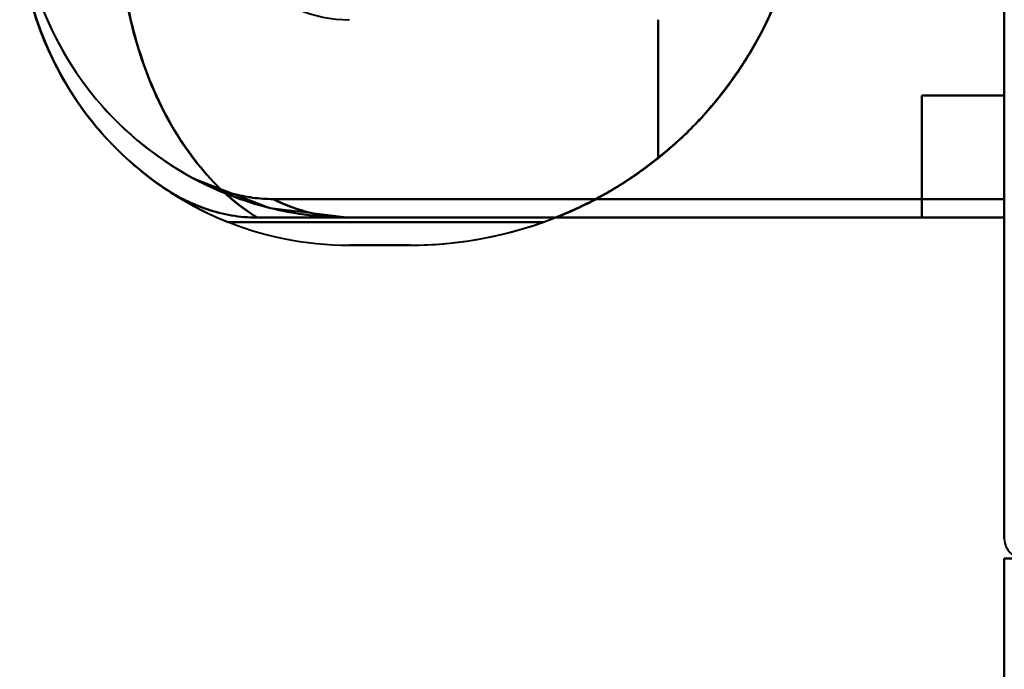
# Model space of a CAD drawing. Header units: millimetres. Extents: x -747 to 747, y -1110 to 610.
# Tile 2 of 93: x -615 to -585, y -373 to -354. Entities that reach past the tile are written whole.
import ezdxf

# ---------------------------------------------------------------- set-up
doc = ezdxf.new("R2010")
doc.units = ezdxf.units.MM
doc.layers.add('A-GENM', color=13, linetype='Continuous', lineweight=40)
doc.layers.add('G-IMPT', color=8, linetype='Continuous', lineweight=40)

# ---------------------------------------------------------------- blocks, each defined once
blk = doc.blocks.new('Maintenance r21 - Maintenance r21-755170-Niveau de réf_')
at = {"layer": 'A-GENM'}
for p, q in [((-585, -370), (585, -370)), ((585, -370), (-585, -370)), ((-585, -1110), (-585, -370)), ((-585, -370), (-585, -1110))]:
    blk.add_line(p, q, dxfattribs=at)
blk = doc.blocks.new('NEXA 1000 CALQUES_dwg-755156-Niveau de réf_')
at = {"layer": 'G-IMPT'}
for p, q in [((-585, -358.105), (-585, -358.665)), ((-585, -358.105), (-585, -358.665)), ((-585, -358.105), (-585, -358.665)), ((-585, -358.665), (-585, -358.105)), ((-585, -358.665), (-585, -358.105)), ((-585, -358.665), (-585, -358.105)), ((-585, -358.665), (-585, -358.105)), ((-585, -358.105), (-585, -358.665)), ((-604.861, -358.665), (-585, -358.665)), ((-604.861, -358.665), (-585, -358.665))]:
    blk.add_line(p, q, dxfattribs=at)
at = {"layer": 'G-IMPT', "flags": 128}
for points in [[(-585, -368.4), (-585, -360.3), (-585, -352.2), (-585, -344.1), (-585, -336)], [(-585, -358.105), (-585, -352.579), (-585, -347.052), (-585, -341.526), (-585, -336)], [(-585, -336), (-585, -341.526), (-585, -347.052), (-585, -352.579), (-585, -358.105)], [(-585, -358.105), (-585, -352.579), (-585, -347.052), (-585, -341.526), (-585, -336)], [(-585, -336), (-585, -341.526), (-585, -347.052), (-585, -352.579), (-585, -358.105)], [(-585, -358.105), (-585, -352.579), (-585, -347.052), (-585, -341.526), (-585, -336)], [(-585, -336), (-585, -344.1), (-585, -352.2), (-585, -360.3), (-585, -368.4)], [(-585, -368.4), (-585, -360.3), (-585, -352.2), (-585, -344.1), (-585, -336)], [(-585, -336), (-585, -341.526), (-585, -347.052), (-585, -352.579), (-585, -358.105)], [(-585, -358.105), (-585, -352.579), (-585, -347.052), (-585, -341.526), (-585, -336)], [(-585, -336), (-585, -341.526), (-585, -347.052), (-585, -352.579), (-585, -358.105)], [(-585, -354.965), (-585, -351.965), (-585, -348.965), (-585, -345.965), (-585, -342.965)], [(-585, -342.965), (-585, -345.965), (-585, -348.965), (-585, -351.965), (-585, -354.965)], [(-585, -354.965), (-585, -351.965), (-585, -348.965), (-585, -345.965), (-585, -342.965)], [(-585, -342.965), (-585, -345.965), (-585, -348.965), (-585, -351.965), (-585, -354.965)], [(-585, -342.965), (-585, -345.965), (-585, -348.965), (-585, -351.965), (-585, -354.965)], [(-585, -354.965), (-585, -351.965), (-585, -348.965), (-585, -345.965), (-585, -342.965)], [(-585, -342.965), (-585, -345.965), (-585, -348.965), (-585, -351.965), (-585, -354.965)], [(-585, -354.965), (-585, -351.965), (-585, -348.965), (-585, -345.965), (-585, -342.965)], [(-595.5, -352.665), (-595.5, -353.714), (-595.5, -354.762), (-595.5, -355.811), (-595.5, -356.859)], [(-595.5, -356.859), (-595.5, -355.811), (-595.5, -354.762), (-595.5, -353.714), (-595.5, -352.665)], [(-595.5, -352.665), (-595.5, -353.714), (-595.5, -354.762), (-595.5, -355.811), (-595.5, -356.859)], [(-595.5, -356.859), (-595.5, -355.811), (-595.5, -354.762), (-595.5, -353.714), (-595.5, -352.665)], [(-595.5, -352.665), (-595.5, -353.714), (-595.5, -354.762), (-595.5, -355.811), (-595.5, -356.859)], [(-595.5, -356.859), (-595.5, -355.811), (-595.5, -354.762), (-595.5, -353.714), (-595.5, -352.665)], [(-595.5, -352.665), (-595.5, -353.714), (-595.5, -354.762), (-595.5, -355.811), (-595.5, -356.859)], [(-595.5, -356.859), (-595.5, -355.811), (-595.5, -354.762), (-595.5, -353.714), (-595.5, -352.665)], [(-595.5, -356.859), (-595.5, -355.811), (-595.5, -354.762), (-595.5, -353.714), (-595.5, -352.665)], [(-595.5, -352.665), (-595.5, -353.714), (-595.5, -354.762), (-595.5, -355.811), (-595.5, -356.859)], [(-595.5, -356.859), (-595.5, -355.811), (-595.5, -354.762), (-595.5, -353.714), (-595.5, -352.665)], [(-595.5, -352.665), (-595.5, -353.714), (-595.5, -354.762), (-595.5, -355.811), (-595.5, -356.859)], [(-595.5, -356.859), (-595.5, -355.811), (-595.5, -354.762), (-595.5, -353.714), (-595.5, -352.665)], [(-595.5, -352.665), (-595.5, -353.714), (-595.5, -354.762), (-595.5, -355.811), (-595.5, -356.859)], [(-595.5, -356.859), (-595.5, -355.811), (-595.5, -354.762), (-595.5, -353.714), (-595.5, -352.665)], [(-595.5, -352.665), (-595.5, -353.714), (-595.5, -354.762), (-595.5, -355.811), (-595.5, -356.859)], [(-585, -354.965), (-585.625, -354.965), (-586.25, -354.965), (-586.875, -354.965), (-587.5, -354.965)], [(-587.5, -354.965), (-586.875, -354.965), (-586.25, -354.965), (-585.625, -354.965), (-585, -354.965)], [(-587.5, -354.965), (-587.5, -355.89), (-587.5, -356.815), (-587.5, -357.74), (-587.5, -358.665)], [(-587.5, -358.665), (-587.5, -357.74), (-587.5, -356.815), (-587.5, -355.89), (-587.5, -354.965)], [(-585, -354.965), (-585.625, -354.965), (-586.25, -354.965), (-586.875, -354.965), (-587.5, -354.965)], [(-587.5, -354.965), (-586.875, -354.965), (-586.25, -354.965), (-585.625, -354.965), (-585, -354.965)], [(-587.5, -354.965), (-587.5, -355.89), (-587.5, -356.815), (-587.5, -357.74), (-587.5, -358.665)], [(-587.5, -358.665), (-587.5, -357.74), (-587.5, -356.815), (-587.5, -355.89), (-587.5, -354.965)], [(-585, -354.965), (-585.625, -354.965), (-586.25, -354.965), (-586.875, -354.965), (-587.5, -354.965)], [(-587.5, -354.965), (-587.5, -355.89), (-587.5, -356.815), (-587.5, -357.74), (-587.5, -358.665)], [(-587.5, -358.665), (-587.5, -357.74), (-587.5, -356.815), (-587.5, -355.89), (-587.5, -354.965)], [(-587.5, -354.965), (-586.875, -354.965), (-586.25, -354.965), (-585.625, -354.965), (-585, -354.965)], [(-585, -354.965), (-585.625, -354.965), (-586.25, -354.965), (-586.875, -354.965), (-587.5, -354.965)], [(-587.5, -354.965), (-587.5, -355.89), (-587.5, -356.815), (-587.5, -357.74), (-587.5, -358.665)], [(-587.5, -358.665), (-587.5, -357.74), (-587.5, -356.815), (-587.5, -355.89), (-587.5, -354.965)], [(-587.5, -354.965), (-586.875, -354.965), (-586.25, -354.965), (-585.625, -354.965), (-585, -354.965)], [(-609.575, -357.484), (-607.273, -358.368), (-604.861, -358.665)], [(-609.575, -357.484), (-607.273, -358.368), (-604.861, -358.665)], [(-607.17, -358.105), (-601.628, -358.105), (-596.085, -358.105), (-590.543, -358.105), (-585, -358.105)], [(-585, -358.105), (-590.543, -358.105), (-596.085, -358.105), (-601.628, -358.105), (-607.17, -358.105)], [(-607.17, -358.105), (-601.628, -358.105), (-596.085, -358.105), (-590.543, -358.105), (-585, -358.105)], [(-607.17, -358.105), (-601.628, -358.105), (-596.085, -358.105), (-590.543, -358.105), (-585, -358.105)], [(-585, -358.105), (-590.543, -358.105), (-596.085, -358.105), (-601.628, -358.105), (-607.17, -358.105)], [(-585, -358.105), (-590.543, -358.105), (-596.085, -358.105), (-601.628, -358.105), (-607.17, -358.105)], [(-607.17, -358.105), (-601.628, -358.105), (-596.085, -358.105), (-590.543, -358.105), (-585, -358.105)], [(-585, -358.105), (-590.543, -358.105), (-596.085, -358.105), (-601.628, -358.105), (-607.17, -358.105)], [(-598.974, -358.8), (-601.365, -358.8), (-603.755, -358.8), (-606.146, -358.8), (-608.536, -358.8)], [(-608.536, -358.8), (-606.146, -358.8), (-603.755, -358.8), (-601.365, -358.8), (-598.974, -358.8)], [(-598.974, -358.8), (-601.365, -358.8), (-603.755, -358.8), (-606.146, -358.8), (-608.536, -358.8)], [(-608.536, -358.8), (-606.146, -358.8), (-603.755, -358.8), (-601.365, -358.8), (-598.974, -358.8)], [(-608.536, -358.8), (-606.146, -358.8), (-603.755, -358.8), (-601.365, -358.8), (-598.974, -358.8)], [(-598.974, -358.8), (-601.365, -358.8), (-603.755, -358.8), (-606.146, -358.8), (-608.536, -358.8)], [(-608.536, -358.8), (-606.146, -358.8), (-603.755, -358.8), (-601.365, -358.8), (-598.974, -358.8)], [(-598.974, -358.8), (-601.365, -358.8), (-603.755, -358.8), (-606.146, -358.8), (-608.536, -358.8)], [(-607.661, -358.665), (-605.399, -358.665), (-603.138, -358.665), (-600.876, -358.665), (-598.615, -358.665)], [(-598.615, -358.665), (-600.876, -358.665), (-603.138, -358.665), (-605.399, -358.665), (-607.661, -358.665)], [(-598.615, -358.665), (-600.876, -358.665), (-603.138, -358.665), (-605.399, -358.665), (-607.661, -358.665)], [(-607.661, -358.665), (-605.399, -358.665), (-603.138, -358.665), (-600.876, -358.665), (-598.615, -358.665)], [(-607.661, -358.665), (-605.399, -358.665), (-603.138, -358.665), (-600.876, -358.665), (-598.615, -358.665)], [(-598.615, -358.665), (-600.876, -358.665), (-603.138, -358.665), (-605.399, -358.665), (-607.661, -358.665)], [(-598.615, -358.665), (-600.876, -358.665), (-603.138, -358.665), (-605.399, -358.665), (-607.661, -358.665)], [(-607.661, -358.665), (-605.399, -358.665), (-603.138, -358.665), (-600.876, -358.665), (-598.615, -358.665)], [(-587.5, -358.665), (-591.84, -358.665), (-596.18, -358.665), (-600.521, -358.665), (-604.861, -358.665)], [(-604.861, -358.665), (-600.521, -358.665), (-596.18, -358.665), (-591.84, -358.665), (-587.5, -358.665)], [(-587.5, -358.665), (-591.84, -358.665), (-596.18, -358.665), (-600.521, -358.665), (-604.861, -358.665)], [(-604.861, -358.665), (-599.896, -358.665), (-594.93, -358.665), (-589.965, -358.665), (-585, -358.665)], [(-585, -358.665), (-589.965, -358.665), (-594.93, -358.665), (-599.896, -358.665), (-604.861, -358.665)], [(-604.861, -358.665), (-600.521, -358.665), (-596.18, -358.665), (-591.84, -358.665), (-587.5, -358.665)], [(-587.5, -358.665), (-591.84, -358.665), (-596.18, -358.665), (-600.521, -358.665), (-604.861, -358.665)], [(-604.861, -358.665), (-599.896, -358.665), (-594.93, -358.665), (-589.965, -358.665), (-585, -358.665)], [(-585, -358.665), (-589.965, -358.665), (-594.93, -358.665), (-599.896, -358.665), (-604.861, -358.665)], [(-604.861, -358.665), (-600.521, -358.665), (-596.18, -358.665), (-591.84, -358.665), (-587.5, -358.665)], [(-587.5, -358.665), (-591.84, -358.665), (-596.18, -358.665), (-600.521, -358.665), (-604.861, -358.665)], [(-604.861, -358.665), (-600.521, -358.665), (-596.18, -358.665), (-591.84, -358.665), (-587.5, -358.665)], [(-585, -358.665), (-589.965, -358.665), (-594.93, -358.665), (-599.896, -358.665), (-604.861, -358.665)], [(-604.861, -358.665), (-599.896, -358.665), (-594.93, -358.665), (-589.965, -358.665), (-585, -358.665)], [(-585, -358.665), (-589.965, -358.665), (-594.93, -358.665), (-599.896, -358.665), (-604.861, -358.665)], [(-604.861, -358.665), (-599.896, -358.665), (-594.93, -358.665), (-589.965, -358.665), (-585, -358.665)], [(-603.015, -359.5), (-603.477, -359.5), (-603.938, -359.5), (-604.399, -359.5), (-604.861, -359.5)], [(-604.861, -359.5), (-604.399, -359.5), (-603.938, -359.5), (-603.477, -359.5), (-603.015, -359.5)], [(-603.015, -359.5), (-603.477, -359.5), (-603.938, -359.5), (-604.399, -359.5), (-604.861, -359.5)], [(-604.861, -359.5), (-604.399, -359.5), (-603.938, -359.5), (-603.477, -359.5), (-603.015, -359.5)], [(-603.015, -359.5), (-603.477, -359.5), (-603.938, -359.5), (-604.399, -359.5), (-604.861, -359.5)], [(-604.861, -359.5), (-604.399, -359.5), (-603.938, -359.5), (-603.477, -359.5), (-603.015, -359.5)], [(-603.015, -359.5), (-603.477, -359.5), (-603.938, -359.5), (-604.399, -359.5), (-604.861, -359.5)], [(-604.861, -359.5), (-604.399, -359.5), (-603.938, -359.5), (-603.477, -359.5), (-603.015, -359.5)], [(-604.861, -359.5), (-604.399, -359.5), (-603.938, -359.5), (-603.477, -359.5), (-603.015, -359.5)], [(-603.015, -359.5), (-603.477, -359.5), (-603.938, -359.5), (-604.399, -359.5), (-604.861, -359.5)], [(-604.861, -359.5), (-604.399, -359.5), (-603.938, -359.5), (-603.477, -359.5), (-603.015, -359.5)], [(-603.015, -359.5), (-603.477, -359.5), (-603.938, -359.5), (-604.399, -359.5), (-604.861, -359.5)], [(-604.861, -359.5), (-604.399, -359.5), (-603.938, -359.5), (-603.477, -359.5), (-603.015, -359.5)], [(-603.015, -359.5), (-603.477, -359.5), (-603.938, -359.5), (-604.399, -359.5), (-604.861, -359.5)], [(-604.861, -359.5), (-604.399, -359.5), (-603.938, -359.5), (-603.477, -359.5), (-603.015, -359.5)], [(-603.015, -359.5), (-603.477, -359.5), (-603.938, -359.5), (-604.399, -359.5), (-604.861, -359.5)]]:
    blk.add_lwpolyline(points, dxfattribs=at)
at = {"layer": 'G-IMPT'}
for centre, radius, start, end in [((-604.861, -348.665), 4, 90, 270), ((-604.861, -348.665), 4, 90, 270), ((-604.861, -348.665), 4, 90, 270), ((-604.861, -348.665), 4, 90, 270), ((-603.015, -347.485), 12.015, 291.4842, 360), ((-603.015, -347.485), 12.015, 291.4842, 360), ((-603.015, -347.485), 12.015, 291.4842, 360), ((-603.015, -347.485), 12.015, 291.4842, 360), ((-603.015, -347.485), 12.015, 291.4842, 360), ((-603.015, -347.485), 12.015, 291.4842, 360), ((-603.015, -347.485), 12.015, 291.4842, 0), ((-603.015, -347.485), 12.015, 291.4842, 360), ((-604.861, -348.665), 10, 178.4037, 270), ((-604.861, -348.665), 10, 178.4037, 270), ((-604.861, -348.665), 10, 178.4037, 270), ((-604.861, -348.665), 10, 178.4037, 270), ((-604.861, -348.665), 10, 178.4037, 270), ((-604.861, -348.665), 10, 178.4037, 241.8686), ((-604.861, -348.665), 10, 178.4037, 241.8686), ((-604.861, -348.665), 10, 178.4037, 270), ((-604.861, -348.665), 10, 178.4037, 270), ((-604.861, -348.665), 10, 178.4037, 241.8686), ((-604.861, -348.665), 10, 178.4037, 241.8686), ((-604.861, -348.665), 10, 178.4037, 241.8686), ((-604.861, -348.665), 10, 178.4037, 241.8686), ((-604.861, -348.665), 10, 178.4037, 270), ((-604.861, -348.665), 10, 178.4037, 241.8686), ((-604.861, -348.665), 10, 178.4037, 241.8686), ((-604.861, -349.5), 10, 178.4037, 248.4348), ((-604.861, -349.5), 10, 178.4037, 248.4348), ((-604.861, -349.5), 10, 178.4037, 270), ((-604.861, -349.5), 10, 178.4037, 270), ((-604.861, -349.5), 10, 178.4037, 270), ((-604.861, -349.5), 10, 178.4037, 270), ((-604.861, -349.5), 10, 178.4037, 248.4348), ((-604.861, -349.5), 10, 178.4037, 248.4348), ((-604.861, -349.5), 10, 178.4037, 270), ((-604.861, -349.5), 10, 178.4037, 270), ((-604.861, -349.5), 10, 178.4037, 270), ((-604.861, -349.5), 10, 178.4037, 270), ((-604.861, -349.5), 10, 178.4037, 235.1501), ((-604.861, -349.5), 10, 178.4037, 235.1501), ((-604.861, -349.5), 10, 178.4037, 248.4348), ((-604.861, -349.5), 10, 178.4037, 248.4348), ((-604.861, -349.5), 10, 178.4037, 270), ((-604.861, -349.5), 10, 178.4037, 270), ((-604.861, -349.5), 10, 178.4037, 270), ((-604.861, -349.5), 10, 178.4037, 235.1501), ((-604.861, -349.5), 10, 178.4037, 270), ((-604.861, -349.5), 10, 178.4037, 235.1501), ((-604.861, -349.5), 10, 178.4037, 235.1501), ((-604.861, -349.5), 10, 178.4037, 235.1501), ((-604.861, -349.5), 10, 178.4037, 248.4348), ((-604.861, -349.5), 10, 178.4037, 248.4348), ((-604.861, -349.5), 10, 178.4037, 270), ((-604.861, -349.5), 10, 178.4037, 270), ((-604.861, -349.5), 10, 178.4037, 270), ((-604.861, -349.5), 10, 178.4037, 235.1501), ((-604.861, -349.5), 10, 178.4037, 270), ((-604.861, -349.5), 10, 178.4037, 235.1501), ((-603.015, -347.485), 12.015, 270, 334.4586), ((-603.015, -347.485), 12.015, 270, 334.4586), ((-603.015, -347.485), 12.015, 270, 334.4586), ((-603.015, -347.485), 12.015, 270, 334.4586), ((-603.015, -347.485), 12.015, 270, 334.4586), ((-603.015, -347.485), 12.015, 270, 334.4586), ((-603.015, -347.485), 12.015, 270, 334.4586), ((-603.015, -347.485), 12.015, 270, 334.4586), ((-603.015, -347.485), 12.015, 270, 308.7176), ((-603.015, -347.485), 12.015, 270, 308.7176), ((-603.015, -347.485), 12.015, 270, 308.7176), ((-603.015, -347.485), 12.015, 270, 308.7176), ((-603.015, -347.485), 12.015, 270, 308.7176), ((-603.015, -347.485), 12.015, 270, 308.7176), ((-603.015, -347.485), 12.015, 270, 308.7176), ((-603.015, -347.485), 12.015, 270, 308.7176), ((-603.015, -347.485), 12.015, 289.6539, 308.7176), ((-603.015, -347.485), 12.015, 289.6539, 308.7176), ((-603.015, -347.485), 12.015, 289.6539, 308.7176), ((-603.015, -347.485), 12.015, 289.6539, 308.7176), ((-603.015, -347.485), 12.015, 289.6539, 308.7176), ((-603.015, -347.485), 12.015, 289.6539, 308.7176), ((-603.015, -347.485), 12.015, 289.6539, 308.7176), ((-603.015, -347.485), 12.015, 289.6539, 308.7176), ((-584.4, -368.4), 0.6, 180, 270)]:
    blk.add_arc(centre, radius, start, end, dxfattribs=at)
for points in [[(-614.861, -349.5), (-614.861, -350.302), (-614.667, -351.906), (-613.811, -354.174), (-612.439, -356.172), (-611.233, -357.248), (-610.575, -357.707)], [(-610.575, -357.707), (-611.233, -357.248), (-612.439, -356.172), (-613.811, -354.174), (-614.667, -351.906), (-614.861, -350.302), (-614.861, -349.5)], [(-614.861, -349.5), (-614.861, -351.104), (-614.073, -354.311), (-611.892, -356.79), (-610.575, -357.706)], [(-614.861, -349.5), (-614.861, -350.302), (-614.667, -351.906), (-613.811, -354.174), (-612.439, -356.172), (-611.233, -357.248), (-610.575, -357.707)], [(-610.575, -357.707), (-611.233, -357.248), (-612.439, -356.172), (-613.811, -354.174), (-614.667, -351.906), (-614.861, -350.302), (-614.861, -349.5)], [(-614.861, -349.5), (-614.861, -351.104), (-614.073, -354.311), (-611.892, -356.79), (-610.575, -357.706)], [(-611.861, -349.5), (-611.861, -350.466), (-611.663, -352.398), (-610.8, -355.054), (-609.441, -357.248), (-608.28, -358.279), (-607.661, -358.665)], [(-607.661, -358.665), (-608.28, -358.279), (-609.441, -357.248), (-610.8, -355.054), (-611.663, -352.398), (-611.861, -350.466), (-611.861, -349.5)], [(-611.861, -349.5), (-611.861, -350.466), (-611.663, -352.398), (-610.8, -355.054), (-609.441, -357.248), (-608.28, -358.279), (-607.661, -358.665)], [(-607.661, -358.665), (-608.28, -358.279), (-609.441, -357.248), (-610.8, -355.054), (-611.663, -352.398), (-611.861, -350.466), (-611.861, -349.5)], [(-604.861, -358.665), (-605.27, -358.665), (-606.088, -358.615), (-607.297, -358.39), (-608.469, -358.018), (-609.215, -357.677), (-609.576, -357.484)], [(-609.576, -357.484), (-609.205, -357.682), (-608.423, -357.991), (-607.59, -358.102), (-607.17, -358.104)], [(-607.17, -358.104), (-607.59, -358.102), (-608.423, -357.991), (-609.205, -357.682), (-609.576, -357.484)], [(-604.861, -358.665), (-605.27, -358.665), (-606.088, -358.615), (-607.297, -358.39), (-608.469, -358.018), (-609.215, -357.677), (-609.576, -357.484)], [(-609.576, -357.484), (-609.205, -357.682), (-608.423, -357.991), (-607.59, -358.102), (-607.17, -358.104)], [(-607.17, -358.104), (-607.59, -358.102), (-608.423, -357.991), (-609.205, -357.682), (-609.576, -357.484)], [(-604.861, -358.665), (-605.057, -358.665), (-605.449, -358.642), (-606.033, -358.536), (-606.61, -358.36), (-606.985, -358.197), (-607.17, -358.105)], [(-604.861, -358.665), (-605.057, -358.665), (-605.449, -358.642), (-606.033, -358.536), (-606.61, -358.36), (-606.985, -358.197), (-607.17, -358.105)]]:
    blk.add_open_spline(points, degree=3, dxfattribs=at)
for points, knots in [([(-610.575, -357.706), (-611.233, -357.248), (-612.438, -356.172), (-614.269, -353.508), (-614.861, -351.104), (-614.861, -349.5)], [0, 0, 0, 0, 0.25, 0.5, 1, 1, 1, 1]), ([(-610.575, -357.706), (-611.233, -357.248), (-612.438, -356.172), (-614.269, -353.508), (-614.861, -351.104), (-614.861, -349.5)], [0, 0, 0, 0, 0.25, 0.5, 1, 1, 1, 1]), ([(-607.661, -358.665), (-608.293, -358.279), (-609.142, -357.505), (-610.113, -356.151), (-610.732, -354.996), (-611.227, -353.726), (-611.716, -351.915), (-611.858, -350.466), (-611.861, -349.5)], [0, 0, 0, 0, 0.25, 0.375, 0.5, 0.625, 0.75, 1, 1, 1, 1]), ([(-611.861, -349.5), (-611.853, -350.466), (-611.708, -351.915), (-611.223, -353.726), (-610.733, -354.996), (-610.117, -356.151), (-609.15, -357.505), (-608.297, -358.279), (-607.661, -358.665)], [0, 0, 0, 0, 0.25, 0.375, 0.5, 0.625, 0.75, 1, 1, 1, 1]), ([(-607.661, -358.665), (-608.293, -358.279), (-609.142, -357.505), (-610.113, -356.151), (-610.732, -354.996), (-611.227, -353.726), (-611.716, -351.915), (-611.858, -350.466), (-611.861, -349.5)], [0, 0, 0, 0, 0.25, 0.375, 0.5, 0.625, 0.75, 1, 1, 1, 1]), ([(-611.861, -349.5), (-611.853, -350.466), (-611.708, -351.915), (-611.223, -353.726), (-610.733, -354.996), (-610.117, -356.151), (-609.15, -357.505), (-608.297, -358.279), (-607.661, -358.665)], [0, 0, 0, 0, 0.25, 0.375, 0.5, 0.625, 0.75, 1, 1, 1, 1]), ([(-591.17, -349.5), (-591.279, -350.064), (-591.488, -350.896), (-591.864, -351.957), (-592.19, -352.721), (-592.576, -353.457), (-593.018, -354.158), (-593.495, -354.816), (-593.986, -355.423), (-594.489, -355.971), (-595.197, -356.632), (-596.132, -357.363), (-597.327, -358.108), (-598.177, -358.497), (-598.615, -358.665)], [0, 0, 0, 0, 0.125, 0.1875, 0.25, 0.3125, 0.375, 0.4375, 0.5, 0.5625, 0.625, 0.75, 0.875, 1, 1, 1, 1]), ([(-598.615, -358.665), (-598.186, -358.496), (-597.552, -358.204), (-596.736, -357.737), (-596.139, -357.346), (-595.569, -356.923), (-595.024, -356.467), (-594.498, -355.97), (-593.985, -355.423), (-593.485, -354.816), (-593.012, -354.158), (-592.578, -353.455), (-592.19, -352.721), (-591.854, -351.959), (-591.472, -350.901), (-591.267, -350.068), (-591.17, -349.5)], [0, 0, 0, 0, 0.125, 0.1875, 0.25, 0.3125, 0.375, 0.4375, 0.5, 0.5625, 0.625, 0.6875, 0.75, 0.8125, 0.875, 1, 1, 1, 1]), ([(-598.615, -358.665), (-598.177, -358.497), (-597.328, -358.109), (-596.135, -357.365), (-595.204, -356.639), (-594.499, -355.981), (-593.997, -355.436), (-593.506, -354.831), (-593.028, -354.175), (-592.584, -353.474), (-592.197, -352.738), (-591.87, -351.971), (-591.492, -350.906), (-591.28, -350.069), (-591.17, -349.5)], [0, 0, 0, 0, 0.125, 0.25, 0.375, 0.4375, 0.5, 0.5625, 0.625, 0.6875, 0.75, 0.8125, 0.875, 1, 1, 1, 1]), ([(-591.17, -349.5), (-591.268, -350.073), (-591.475, -350.911), (-591.86, -351.974), (-592.198, -352.738), (-592.587, -353.473), (-593.023, -354.174), (-593.496, -354.831), (-593.996, -355.436), (-594.508, -355.98), (-595.033, -356.474), (-595.574, -356.927), (-596.143, -357.349), (-596.738, -357.738), (-597.552, -358.204), (-598.186, -358.496), (-598.615, -358.665)], [0, 0, 0, 0, 0.125, 0.1875, 0.25, 0.3125, 0.375, 0.4375, 0.5, 0.5625, 0.625, 0.6875, 0.75, 0.8125, 0.875, 1, 1, 1, 1]), ([(-591.17, -349.5), (-591.28, -350.069), (-591.492, -350.906), (-591.87, -351.971), (-592.197, -352.738), (-592.584, -353.474), (-593.028, -354.175), (-593.506, -354.831), (-593.997, -355.436), (-594.499, -355.981), (-595.204, -356.639), (-596.135, -357.365), (-597.328, -358.109), (-598.177, -358.497), (-598.615, -358.665)], [0, 0, 0, 0, 0.125, 0.1875, 0.25, 0.3125, 0.375, 0.4375, 0.5, 0.5625, 0.625, 0.75, 0.875, 1, 1, 1, 1]), ([(-598.615, -358.665), (-598.186, -358.496), (-597.552, -358.204), (-596.738, -357.738), (-596.143, -357.349), (-595.574, -356.927), (-595.033, -356.474), (-594.508, -355.98), (-593.996, -355.436), (-593.496, -354.831), (-593.023, -354.174), (-592.587, -353.473), (-592.198, -352.738), (-591.86, -351.974), (-591.475, -350.911), (-591.268, -350.073), (-591.17, -349.5)], [0, 0, 0, 0, 0.125, 0.1875, 0.25, 0.3125, 0.375, 0.4375, 0.5, 0.5625, 0.625, 0.6875, 0.75, 0.8125, 0.875, 1, 1, 1, 1]), ([(-598.615, -358.665), (-598.177, -358.497), (-597.327, -358.108), (-596.132, -357.363), (-595.197, -356.632), (-594.489, -355.971), (-593.986, -355.423), (-593.495, -354.816), (-593.018, -354.158), (-592.576, -353.457), (-592.19, -352.721), (-591.864, -351.957), (-591.488, -350.896), (-591.279, -350.064), (-591.17, -349.5)], [0, 0, 0, 0, 0.125, 0.25, 0.375, 0.4375, 0.5, 0.5625, 0.625, 0.6875, 0.75, 0.8125, 0.875, 1, 1, 1, 1]), ([(-591.17, -349.5), (-591.267, -350.068), (-591.472, -350.901), (-591.854, -351.959), (-592.19, -352.721), (-592.578, -353.455), (-593.012, -354.158), (-593.485, -354.816), (-593.985, -355.423), (-594.498, -355.97), (-595.024, -356.467), (-595.569, -356.923), (-596.139, -357.346), (-596.736, -357.737), (-597.552, -358.204), (-598.186, -358.496), (-598.615, -358.665)], [0, 0, 0, 0, 0.125, 0.1875, 0.25, 0.3125, 0.375, 0.4375, 0.5, 0.5625, 0.625, 0.6875, 0.75, 0.8125, 0.875, 1, 1, 1, 1]), ([(-607.661, -358.665), (-607.916, -358.664), (-608.243, -358.636), (-608.627, -358.563), (-608.816, -358.519), (-609.003, -358.468), (-609.189, -358.409), (-609.373, -358.343), (-609.613, -358.247), (-610.026, -358.056), (-610.363, -357.854), (-610.575, -357.706)], [0, 0, 0, 0, 0.25, 0.3125, 0.375, 0.4375, 0.5, 0.5625, 0.625, 0.75, 1, 1, 1, 1]), ([(-610.575, -357.706), (-610.363, -357.854), (-610.026, -358.056), (-609.613, -358.247), (-609.373, -358.343), (-609.189, -358.409), (-609.003, -358.468), (-608.816, -358.519), (-608.627, -358.563), (-608.243, -358.636), (-607.916, -358.664), (-607.661, -358.665)], [0, 0, 0, 0, 0.25, 0.375, 0.4375, 0.5, 0.5625, 0.625, 0.6875, 0.75, 1, 1, 1, 1]), ([(-610.575, -357.706), (-610.145, -358.006), (-609.448, -358.361), (-608.436, -358.62), (-607.922, -358.664), (-607.661, -358.665)], [0, 0, 0, 0, 0.5, 0.75, 1, 1, 1, 1]), ([(-607.661, -358.665), (-607.922, -358.664), (-608.436, -358.62), (-609.448, -358.361), (-610.145, -358.006), (-610.575, -357.706)], [0, 0, 0, 0, 0.25, 0.5, 1, 1, 1, 1]), ([(-607.661, -358.665), (-607.916, -358.664), (-608.243, -358.636), (-608.627, -358.563), (-608.816, -358.519), (-609.003, -358.468), (-609.189, -358.409), (-609.373, -358.343), (-609.613, -358.247), (-610.026, -358.056), (-610.363, -357.854), (-610.575, -357.706)], [0, 0, 0, 0, 0.25, 0.3125, 0.375, 0.4375, 0.5, 0.5625, 0.625, 0.75, 1, 1, 1, 1]), ([(-610.575, -357.706), (-610.363, -357.854), (-610.026, -358.056), (-609.613, -358.247), (-609.373, -358.343), (-609.189, -358.409), (-609.003, -358.468), (-608.816, -358.519), (-608.627, -358.563), (-608.243, -358.636), (-607.916, -358.664), (-607.661, -358.665)], [0, 0, 0, 0, 0.25, 0.375, 0.4375, 0.5, 0.5625, 0.625, 0.6875, 0.75, 1, 1, 1, 1]), ([(-610.575, -357.706), (-610.145, -358.006), (-609.448, -358.361), (-608.436, -358.62), (-607.922, -358.664), (-607.661, -358.665)], [0, 0, 0, 0, 0.5, 0.75, 1, 1, 1, 1]), ([(-607.661, -358.665), (-607.922, -358.664), (-608.436, -358.62), (-609.448, -358.361), (-610.145, -358.006), (-610.575, -357.706)], [0, 0, 0, 0, 0.25, 0.5, 1, 1, 1, 1]), ([(-609.576, -357.484), (-608.854, -357.87), (-607.7, -358.315), (-606.088, -358.615), (-605.27, -358.665), (-604.861, -358.665)], [0, 0, 0, 0, 0.5, 0.75, 1, 1, 1, 1]), ([(-609.576, -357.484), (-609.393, -357.582), (-609.105, -357.714), (-608.712, -357.854), (-608.411, -357.943), (-608.106, -358.013), (-607.694, -358.082), (-607.377, -358.103), (-607.17, -358.104)], [0, 0, 0, 0, 0.25, 0.375, 0.5, 0.625, 0.75, 1, 1, 1, 1]), ([(-604.861, -358.665), (-605.27, -358.665), (-606.088, -358.614), (-607.7, -358.313), (-608.854, -357.87), (-609.576, -357.484)], [0, 0, 0, 0, 0.25, 0.5, 1, 1, 1, 1]), ([(-607.17, -358.104), (-607.377, -358.103), (-607.694, -358.082), (-608.106, -358.013), (-608.411, -357.943), (-608.712, -357.854), (-609.105, -357.714), (-609.393, -357.582), (-609.576, -357.484)], [0, 0, 0, 0, 0.25, 0.375, 0.5, 0.625, 0.75, 1, 1, 1, 1]), ([(-609.576, -357.484), (-608.854, -357.87), (-607.7, -358.313), (-606.088, -358.614), (-605.27, -358.665), (-604.861, -358.665)], [0, 0, 0, 0, 0.5, 0.75, 1, 1, 1, 1]), ([(-609.576, -357.484), (-608.854, -357.87), (-607.7, -358.315), (-606.088, -358.615), (-605.27, -358.665), (-604.861, -358.665)], [0, 0, 0, 0, 0.5, 0.75, 1, 1, 1, 1]), ([(-609.576, -357.484), (-609.393, -357.582), (-609.105, -357.714), (-608.712, -357.854), (-608.411, -357.943), (-608.106, -358.013), (-607.694, -358.082), (-607.377, -358.103), (-607.17, -358.104)], [0, 0, 0, 0, 0.25, 0.375, 0.5, 0.625, 0.75, 1, 1, 1, 1]), ([(-604.861, -358.665), (-605.27, -358.665), (-606.088, -358.614), (-607.7, -358.313), (-608.854, -357.87), (-609.576, -357.484)], [0, 0, 0, 0, 0.25, 0.5, 1, 1, 1, 1]), ([(-607.17, -358.104), (-607.377, -358.103), (-607.694, -358.082), (-608.106, -358.013), (-608.411, -357.943), (-608.712, -357.854), (-609.105, -357.714), (-609.393, -357.582), (-609.576, -357.484)], [0, 0, 0, 0, 0.25, 0.375, 0.5, 0.625, 0.75, 1, 1, 1, 1]), ([(-609.576, -357.484), (-608.854, -357.87), (-607.7, -358.313), (-606.088, -358.614), (-605.27, -358.665), (-604.861, -358.665)], [0, 0, 0, 0, 0.5, 0.75, 1, 1, 1, 1]), ([(-607.17, -358.104), (-606.8, -358.288), (-606.228, -358.499), (-605.449, -358.641), (-605.057, -358.665), (-604.861, -358.665)], [0, 0, 0, 0, 0.5, 0.75, 1, 1, 1, 1]), ([(-604.861, -358.665), (-605.057, -358.665), (-605.449, -358.641), (-606.228, -358.499), (-606.8, -358.288), (-607.17, -358.104)], [0, 0, 0, 0, 0.25, 0.5, 1, 1, 1, 1]), ([(-607.17, -358.104), (-606.8, -358.288), (-606.228, -358.499), (-605.449, -358.641), (-605.057, -358.665), (-604.861, -358.665)], [0, 0, 0, 0, 0.5, 0.75, 1, 1, 1, 1]), ([(-604.861, -358.665), (-605.057, -358.665), (-605.449, -358.641), (-606.228, -358.499), (-606.8, -358.288), (-607.17, -358.104)], [0, 0, 0, 0, 0.25, 0.5, 1, 1, 1, 1]), ([(-607.17, -358.105), (-606.799, -358.29), (-606.228, -358.5), (-605.449, -358.642), (-605.057, -358.665), (-604.861, -358.665)], [0, 0, 0, 0, 0.5, 0.75, 1, 1, 1, 1]), ([(-607.17, -358.105), (-606.799, -358.29), (-606.228, -358.5), (-605.449, -358.642), (-605.057, -358.665), (-604.861, -358.665)], [0, 0, 0, 0, 0.5, 0.75, 1, 1, 1, 1])]:
    blk.add_open_spline(points, degree=3, knots=knots, dxfattribs=at)

msp = doc.modelspace()

# ---------------------------------------------------------------- linework, layer by layer
at = {"color": 94, "lineweight": 30}
msp.add_circle((0, 0.5), 609.6, dxfattribs=at)

# ---------------------------------------------------------------- block references
at = {"layer": 'A-GENM'}
msp.add_blockref('Maintenance r21 - Maintenance r21-755170-Niveau de réf_', (0, 0), dxfattribs=at)
at = {"layer": 'G-IMPT'}
msp.add_blockref('NEXA 1000 CALQUES_dwg-755156-Niveau de réf_', (0, -1), dxfattribs=at)

doc.saveas('drawing.dxf')
